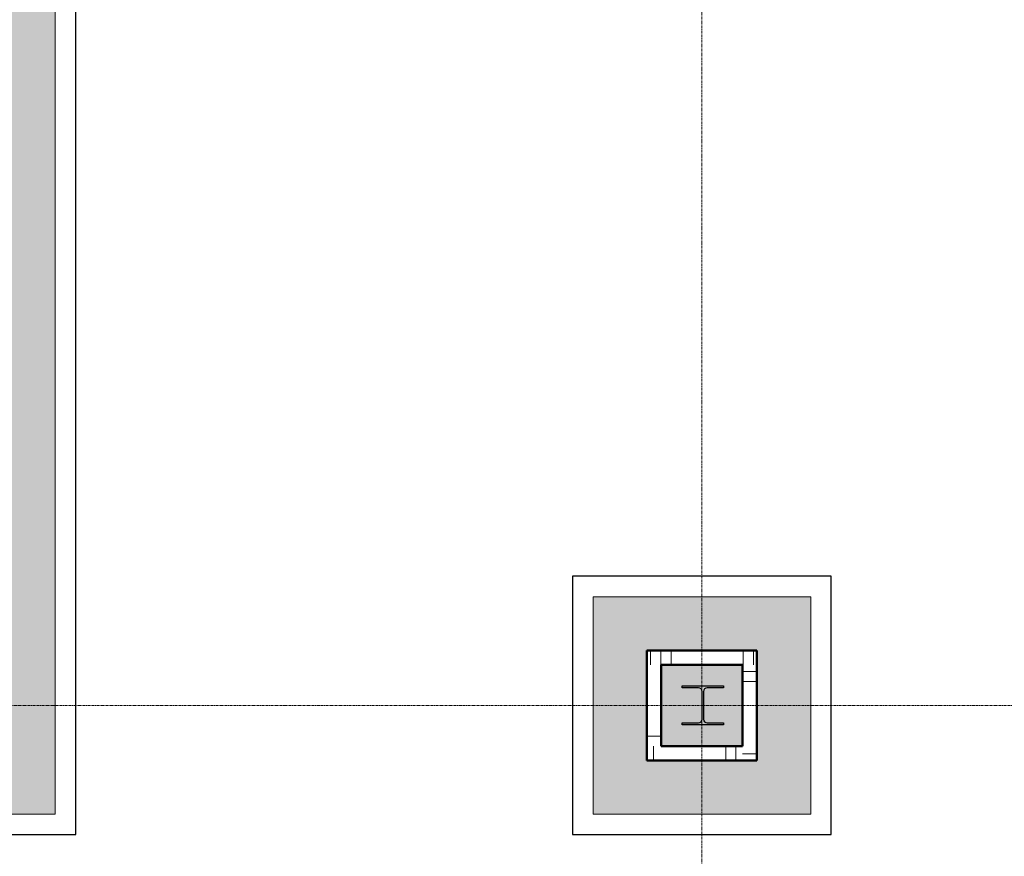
# Model space of a CAD drawing. Header units: millimetres. Extents: x 3625 to 90524, y -20577 to 42628.
# Tile 103 of 256: x 47929 to 52706, y 29596 to 33656. Entities that reach past the tile are written whole.
import ezdxf

# ---------------------------------------------------------------- set-up
doc = ezdxf.new("R2010")
doc.units = ezdxf.units.MM
doc.linetypes.add('stramien', pattern=[22.225, 12.7, -3.175, 3.175, -3.175])
for name, color, linetype, lineweight in [('A-CLNG-SUSP', 5, 'Continuous', 25), ('A-FLOR-PATT', 8, 'Continuous', 18), ('A-GENM', 6, 'Continuous', 18), ('A-WALL-PATT', 2, 'Continuous', 50), ('I-WALL', 2, 'Continuous', 25), ('S-COLS', 6, 'Continuous', 18), ('S-GRID', 1, 'Continuous', 18)]:
    doc.layers.add(name, color=color, linetype=linetype, lineweight=lineweight)

# ---------------------------------------------------------------- blocks, each defined once
blk = doc.blocks.new('10844_ABT model nieuw_export 08-11-2012_rvt-1-Plotview plafond vierde Verdieping - 1 op 100')
at = {"layer": 'A-FLOR-PATT'}
h = blk.add_hatch(color=254, dxfattribs=at)
h.paths.add_polyline_path([(31606.6, 19233.2), (31916.6, 19233.2), (31916.6, 19493.5), (28423.3, 19493.5), (28423.3, 19528.2), (28413.3, 19528.2), (28413.3, 19493.2), (28509.9, 19493.2), (28509.9, 19233.2), (30023.3, 19233.2), (30023.3, 19493.2), (30343.3, 19493.2), (30343.3, 19233.2), (31400.3, 19233.2)], flags=0)
h.paths.add_polyline_path([(27774.8, 19233.2), (28189.9, 19233.2), (28189.9, 19493.2), (28273.3, 19493.2), (28273.3, 19528.2), (28263.3, 19528.2), (28263.3, 21111.6), (27822.3, 21111.6), (27822.3, 19718.2), (19287.8, 19718.2), (19287.8, 19493.2), (19343.3, 19493.2), (19343.3, 19233.2), (20856.6, 19233.2), (20856.6, 19493.2), (21176.6, 19493.2), (21176.6, 19233.2), (22689.9, 19233.2), (22689.9, 19493.2), (23009.9, 19493.2), (23009.9, 19233.2), (24523.3, 19233.2), (24523.3, 19493.2), (24843.3, 19493.2), (24843.3, 19233.2), (26356.6, 19233.2), (26356.6, 19493.2), (26676.6, 19493.2), (26676.6, 19233.2), (27170.5, 19233.2)], flags=0)
h.paths.add_polyline_path([(30165.3, 19243.2), (30178, 19248.5), (30183.3, 19261.2), (30183.3, 19395.2), (30178, 19407.9), (30165.3, 19413.2), (30088.3, 19413.2), (30088.3, 19243.2)], flags=0)
h.paths.add_polyline_path([(30210.3, 19243.2), (30278.3, 19243.2), (30278.3, 19413.2), (30210.3, 19413.2), (30197.5, 19407.9), (30192.3, 19395.2), (30192.3, 19261.2), (30197.5, 19248.5)], flags=0)
h.paths.add_polyline_path([(28379, 19243.2), (28444.9, 19243.2), (28444.9, 19413.2), (28376.3, 19413.2), (28363.5, 19407.9), (28358.3, 19395.2), (28358.3, 19261.2), (28363.5, 19248.5), (28376.3, 19243.2)], flags=0)
h.paths.add_polyline_path([(28254.9, 19243.2), (28331.3, 19243.2), (28344, 19248.5), (28349.3, 19261.2), (28349.3, 19395.2), (28344, 19407.9), (28331.3, 19413.2), (28254.9, 19413.2), (28254.9, 19248.5)], flags=0)
h.paths.add_polyline_path([(26498.3, 19243.2), (26511, 19248.5), (26516.3, 19261.2), (26516.3, 19395.2), (26511, 19407.9), (26498.3, 19413.2), (26421.6, 19413.2), (26421.6, 19243.2)], flags=0)
h.paths.add_polyline_path([(26611.6, 19243.2), (26611.6, 19413.2), (26543.3, 19413.2), (26530.5, 19407.9), (26525.3, 19395.2), (26525.3, 19261.2), (26530.5, 19248.5), (26543.3, 19243.2), (26566.3, 19243.2)], flags=0)
h.paths.add_polyline_path([(24778.3, 19243.2), (24778.3, 19413.2), (24710.3, 19413.2), (24697.5, 19407.9), (24692.3, 19395.2), (24692.3, 19261.2), (24697.5, 19248.5), (24710.3, 19243.2), (24753.6, 19243.2)], flags=0)
h.paths.add_polyline_path([(24665.3, 19243.2), (24678, 19248.5), (24683.3, 19261.2), (24683.3, 19395.2), (24678, 19407.9), (24665.3, 19413.2), (24588.3, 19413.2), (24588.3, 19243.2)], flags=0)
h.paths.add_polyline_path([(22754.9, 19243.2), (22831.3, 19243.2), (22844, 19248.5), (22849.3, 19261.2), (22849.3, 19395.2), (22844, 19407.9), (22831.3, 19413.2), (22754.9, 19413.2), (22754.9, 19248.5)], flags=0)
h.paths.add_polyline_path([(22940.8, 19243.2), (22944.9, 19243.2), (22944.9, 19413.2), (22876.3, 19413.2), (22863.5, 19407.9), (22858.3, 19395.2), (22858.3, 19261.2), (22863.5, 19248.5), (22876.3, 19243.2)], flags=0)
h.paths.add_polyline_path([(21111.6, 19243.2), (21111.6, 19413.2), (21043.3, 19413.2), (21030.5, 19407.9), (21025.3, 19395.2), (21025.3, 19261.2), (21030.5, 19248.5), (21043.3, 19243.2)], flags=0)
h.paths.add_polyline_path([(20998.3, 19243.2), (21011, 19248.5), (21016.3, 19261.2), (21016.3, 19395.2), (21011, 19407.9), (20998.3, 19413.2), (20921.6, 19413.2), (20921.6, 19243.2)], flags=0)
h.paths.add_polyline_path([(28983.3, 21206.2), (30263.6, 21206.2), (30263.6, 21211.2), (28470.7, 21211.6), (28470.7, 23567.2), (30263.6, 23567.2), (30263.6, 23641.2), (28413.3, 23641.2), (28413.3, 21206.2), (28479.5, 21206.2)], flags=0)
h.paths.add_polyline_path([(31916.6, 21206.2), (31916.6, 23641.2), (31756.6, 23641.2), (31756.6, 21206.2)], flags=0)
h.paths.add_polyline_path([(31606.6, 23567.2), (31616.6, 23567.2), (31616.6, 23641.2), (31606.6, 23641.2)], flags=0)
h.paths.add_polyline_path([(28578.9, 23781.2), (30484.5, 23781.2), (30484.5, 23791.2), (28273.3, 23791.2), (28273.3, 23781.2), (28413.3, 23781.2)], flags=0)
h.paths.add_polyline_path([(31548.5, 23781.2), (31916.6, 23781.2), (31916.6, 23791.2), (31548.5, 23791.2), (31548.5, 23786.2)], flags=0)
h.paths.add_polyline_path([(26566.3, 24301.2), (27044.5, 24301.2), (27044.5, 25355.2), (26564.1, 25355.2), (26564.1, 25115.2), (26469.1, 25115.2), (26469.1, 25355.2), (25988.8, 25355.2), (25988.8, 24875.4), (26229.8, 24875.4), (26229.8, 24780.4), (25988.8, 24780.4), (25988.8, 24301.2)], flags=0)
h.paths.add_polyline_path([(21544.5, 24301.2), (21544.5, 25355.2), (20490.4, 25355.2), (20490.4, 24301.2), (21505.7, 24301.2)], flags=0)
h.paths.add_polyline_path([(31809.8, 24301.2), (32021.4, 24301.2), (32021.4, 24551.2), (31739.6, 24551.3), (31739.6, 25105.2), (32021.4, 25105.2), (32021.4, 25355.2), (31488.9, 25355.2), (31488.9, 24301.2)], flags=0)
h.paths.add_polyline_path([(26249.6, 24551.2), (26239.6, 24551.2), (26239.6, 25105.2), (26793.6, 25104.2), (26793.6, 24551.2), (26319.6, 24551.2)], flags=0)
h.paths.add_polyline_path([(21199.4, 24551.2), (20739.6, 24551.2), (20739.6, 25105.2), (21293.6, 25105.2), (21293.6, 24551.2), (21213.6, 24551.2)], flags=0)
h.paths.add_polyline_path([(26542, 24631.2), (26713.6, 24631.2), (26713.6, 25025.2), (26319.6, 25025.2), (26319.6, 24631.2), (26499.5, 24631.2)], flags=0)
h.paths.add_polyline_path([(21042, 24631.2), (21213.6, 24631.2), (21213.6, 25025.2), (20819.6, 25025.2), (20819.6, 24631.2), (20999.5, 24631.2)], flags=0)
h.paths.add_polyline_path([(26611.6, 24733.2), (26420.8, 24733.2), (26420.8, 24743.2), (26499.5, 24743.2), (26512.2, 24748.5), (26517.5, 24761.2), (26517.5, 24895.2), (26512.2, 24907.9), (26499.5, 24913.2), (26420.8, 24913.2), (26421.6, 24923.2), (26620.8, 24923.2), (26620.8, 24913.2), (26542, 24913.2), (26529.3, 24907.9), (26524, 24895.2), (26524, 24761.2), (26529.3, 24748.5), (26542, 24743.2), (26620.8, 24743.2), (26620.8, 24733.2)], flags=0)
h.paths.add_polyline_path([(21111.6, 24733.2), (20920.8, 24733.2), (20920.8, 24743.2), (20999.5, 24743.2), (21012.2, 24748.5), (21017.5, 24761.2), (21017.5, 24895.2), (21012.2, 24907.9), (20999.5, 24913.2), (20920.8, 24913.2), (20921.6, 24923.2), (21120.8, 24923.2), (21120.8, 24913.2), (21042, 24913.2), (21029.3, 24907.9), (21024, 24895.2), (21024, 24761.2), (21029.3, 24748.5), (21042, 24743.2), (21120.8, 24743.2), (21120.8, 24733.2)], flags=0)
h.paths.add_polyline_path([(31749.6, 29801.2), (32021.4, 29801.2), (32021.4, 30041.2), (31729.6, 30041.2), (31729.6, 30615.2), (31906.6, 30615.2), (31906.6, 32113.4), (31487.4, 32113.4), (31487.4, 29801.2), (31729.6, 29801.2)], flags=0)
h.paths.add_polyline_path([(20652.6, 29801.2), (22749.6, 29801.2), (22749.6, 30051.2), (22741.6, 30051.2), (22741.6, 30039.2), (21288.6, 30039.2), (21288.6, 30051.2), (20744.6, 30051.2), (20744.6, 30039.2), (19291.6, 30039.2), (19291.6, 30051.2), (19287.8, 30051.2), (19287.8, 29801.2), (20523.8, 29801.2)], flags=0)
h.paths.add_polyline_path([(23378, 29801.2), (23377.9, 35438.2), (28302.4, 35438.2), (28302.4, 35663.2), (28189.9, 35663.2), (28189.9, 35913.7), (26676.6, 35913.7), (26676.6, 35663.2), (26356.6, 35663.2), (26356.6, 35913.7), (24843.3, 35913.7), (24843.3, 35663.2), (24523.3, 35663.2), (24523.3, 35913.7), (22956.6, 35913.7), (22956.6, 30051.2), (22949.6, 30051.2), (22949.6, 29801.2), (22956.6, 29801.2)], flags=0)
h.paths.add_polyline_path([(25988.8, 29801.2), (27044.5, 29801.2), (27044.5, 30855.2), (25988.8, 30855.2), (25988.8, 30061.2)], flags=0)
h.paths.add_polyline_path([(26249.6, 30061.2), (26249.6, 30595.2), (26783.6, 30595.2), (26783.6, 30061.2), (26319.6, 30061.2)], flags=0)
h.paths.add_polyline_path([(19291.6, 30061.2), (19291.6, 30398.2), (19335.6, 30398.2), (19335.6, 31758.2), (19393.6, 31758.2), (19393.6, 31778.2), (19287.8, 31778.2), (19287.8, 30061.2)], flags=0)
h.paths.add_polyline_path([(22741.6, 30061.2), (22749.6, 30061.2), (22749.6, 35913.7), (22746.6, 35913.7), (22746.6, 31778.2), (22637.5, 31778.2), (22636.6, 31753.2), (22627.5, 31753.2), (22627.5, 35913.7), (22616.6, 35913.7), (22616.6, 30398.2), (22637.6, 30398.2), (22637.6, 31758.2), (22697.6, 31758.2), (22697.6, 30398.2), (22741.6, 30398.2), (22741.6, 30266.2)], flags=0)
h.paths.add_polyline_path([(21042, 30131.2), (21213.6, 30131.2), (21213.6, 30525.2), (20819.6, 30525.2), (20819.6, 30131.2), (20999.5, 30131.2)], flags=0)
h.paths.add_polyline_path([(26566.3, 30131.2), (26713.6, 30131.2), (26712.8, 30525.2), (26319.6, 30525.2), (26319.6, 30131.2), (26542, 30131.2)], flags=0)
h.paths.add_polyline_path([(26499.5, 30233.2), (26420.8, 30233.2), (26420.8, 30243.2), (26499.5, 30243.2), (26512.2, 30248.5), (26517.5, 30261.2), (26517.5, 30395.2), (26512.2, 30407.9), (26499.5, 30413.2), (26420.8, 30413.2), (26421.6, 30423.2), (26620.8, 30423.2), (26620.8, 30413.2), (26542, 30413.2), (26529.3, 30407.9), (26524, 30395.2), (26524, 30261.2), (26529.3, 30248.5), (26542, 30243.2), (26620.8, 30243.2), (26620.8, 30233.2), (26542, 30233.2)], flags=0)
h.paths.add_polyline_path([(21120.8, 30233.2), (20920.8, 30233.2), (20920.8, 30243.2), (20999.5, 30243.2), (21012.2, 30248.5), (21017.5, 30261.2), (21017.5, 30395.2), (21012.2, 30407.9), (20999.5, 30413.2), (20920.8, 30413.2), (20921.6, 30423.2), (21120.8, 30423.2), (21120.8, 30413.2), (21042, 30413.2), (21029.3, 30407.9), (21024, 30395.2), (21024, 30261.2), (21029.3, 30248.5), (21042, 30243.2), (21120.8, 30243.2)], flags=0)
h.paths.add_polyline_path([(20739.6, 30398.2), (20739.6, 30605.2), (21293.6, 30605.2), (21293.6, 30398.2), (21303.6, 30398.2), (21303.6, 30615.2), (20729.6, 30615.2), (20729.6, 30398.2)], flags=0)
h.paths.add_polyline_path([(19413.6, 30398.2), (19413.6, 35913.7), (19403.6, 35913.7), (19403.6, 31753.2), (19395.6, 31753.2), (19395.6, 30398.2)], flags=0)
h.paths.add_polyline_path([(19291.6, 31613.2), (19291.6, 31733.2), (19331.6, 31733.2), (19331.6, 31613.2)], flags=0)
h.paths.add_polyline_path([(22741.6, 31613.2), (22701.6, 31613.2), (22701.6, 31733.2), (22741.6, 31733.2)], flags=0)
h.paths.add_polyline_path([(31841.6, 32208.4), (31906.6, 32208.4), (31906.6, 35913.7), (30343.3, 35913.7), (30343.3, 35663.2), (30230.8, 35663.2), (30230.8, 35438.2), (31487.4, 35438.2), (31487.4, 32208.4), (31835.4, 32208.4)], flags=0)
h.paths.add_polyline_path([(30135.8, 35438.2), (30135.8, 35663.2), (30023.3, 35663.2), (30023.3, 35913.7), (28509.9, 35913.7), (28509.9, 35663.2), (28397.4, 35663.2), (28397.4, 35438.2), (28983.3, 35438.2)], flags=0)
h.paths.add_polyline_path([(30169.8, 35728.2), (30278.3, 35728.2), (30277.8, 35904.2), (30205.8, 35904.2), (30195.2, 35899.8), (30190.8, 35889.2), (30191.8, 35764.8), (30195.2, 35756.6), (30205.8, 35752.2), (30277.8, 35752.2), (30277.8, 35742.7), (30097.8, 35742.7), (30097.8, 35752.2), (30169.8, 35752.2), (30180.4, 35756.6), (30184.8, 35767.2), (30184.8, 35889.2), (30180.4, 35899.8), (30169.8, 35904.2), (30097.8, 35904.2), (30097.8, 35913.7), (30088.3, 35913.7), (30088.3, 35728.2), (30145.8, 35728.2)], flags=0)
h.paths.add_polyline_path([(28254.9, 35728.2), (28444.9, 35728.2), (28443.8, 35904.2), (28371.8, 35904.2), (28361.2, 35899.8), (28356.8, 35889.2), (28356.8, 35767.2), (28361.2, 35756.6), (28371.8, 35752.2), (28443.8, 35752.2), (28443.8, 35742.7), (28263.8, 35742.7), (28263.8, 35752.2), (28335.8, 35752.2), (28346.4, 35756.6), (28350.8, 35767.2), (28350.8, 35889.2), (28346.4, 35899.8), (28335.8, 35904.2), (28263.8, 35904.2), (28263.8, 35913.7), (28254.9, 35913.7), (28254.9, 35742.7)], flags=0)
h.paths.add_polyline_path([(26421.6, 35728.2), (26611.6, 35728.2), (26610.8, 35904.2), (26538.8, 35904.2), (26528.2, 35899.8), (26523.8, 35889.2), (26523.8, 35767.2), (26528.2, 35756.6), (26538.8, 35752.2), (26610.8, 35752.2), (26610.8, 35742.7), (26430.8, 35742.7), (26430.8, 35752.2), (26502.8, 35752.2), (26513.4, 35756.6), (26517.8, 35767.2), (26517.8, 35889.2), (26513.4, 35899.8), (26502.8, 35904.2), (26430.8, 35904.2), (26430.8, 35913.7), (26421.6, 35913.7), (26421.6, 35742.7)], flags=0)
h.paths.add_polyline_path([(24705.8, 35728.2), (24778.3, 35728.2), (24777.8, 35904.2), (24705.8, 35904.2), (24695.2, 35899.8), (24690.8, 35889.2), (24690.8, 35767.2), (24695.2, 35756.6), (24705.8, 35752.2), (24777.8, 35752.2), (24777.8, 35742.7), (24597.8, 35742.7), (24597.8, 35752.2), (24669.8, 35752.2), (24680.4, 35756.6), (24684.8, 35767.2), (24684.8, 35889.2), (24680.4, 35899.8), (24669.8, 35904.2), (24597.8, 35904.2), (24597.8, 35913.7), (24588.3, 35913.7), (24588.3, 35728.2), (24669.8, 35728.2)], flags=0)
at = {"layer": 'S-COLS', "lineweight": 5}
blk.add_hatch(color=256, dxfattribs=at).paths.add_polyline_path([(26420.8, 30233.2), (26620.8, 30233.2), (26620.8, 30243.2), (26542, 30243.2), (26529.3, 30248.5), (26524, 30261.2), (26524, 30395.2), (26529.3, 30407.9), (26542, 30413.2), (26620.8, 30413.2), (26620.8, 30423.2), (26420.8, 30423.2), (26420.8, 30413.2), (26499.5, 30413.2), (26512.2, 30407.9), (26517.5, 30395.2), (26517.5, 30261.2), (26512.2, 30248.5), (26499.5, 30243.2), (26420.8, 30243.2)], flags=0)
at = {"layer": 'S-COLS', "color": 250, "lineweight": 25}
for p, q in [((26420.8, 30413.2), (26420.8, 30423.2)), ((26420.8, 30423.2), (26620.8, 30423.2)), ((26499.5, 30413.2), (26420.8, 30413.2)), ((26517.5, 30261.2), (26517.5, 30395.2)), ((26524, 30395.2), (26524, 30261.2)), ((26620.8, 30413.2), (26542, 30413.2)), ((26620.8, 30423.2), (26620.8, 30413.2)), ((26420.8, 30233.2), (26420.8, 30243.2)), ((26420.8, 30243.2), (26499.5, 30243.2)), ((26542, 30243.2), (26620.8, 30243.2)), ((26620.8, 30243.2), (26620.8, 30233.2)), ((26620.8, 30233.2), (26420.8, 30233.2))]:
    blk.add_line(p, q, dxfattribs=at)
for centre, start, end in [((26499.5, 30395.2), 0, 90), ((26542, 30395.2), 90, 180), ((26499.5, 30261.2), 270, 0), ((26542, 30261.2), 180, 270)]:
    blk.add_arc(centre, 18, start, end, dxfattribs=at)

msp = doc.modelspace()

# ---------------------------------------------------------------- hatches: boundary and pattern name
at = {"layer": 'A-WALL-PATT', "lineweight": 18}
h = msp.add_hatch(dxfattribs=at)
h.set_pattern_fill('FP_65', color=256, angle=-90, style=0, pattern_type=2)
h.set_pattern_definition([(270, (51439.07, 30595.2), (-500, -3e-14), []), (270, (51489.07, 30595.2), (-500, -3e-14), []), (270, (51539.07, 30595.2), (-500, -3e-14), []), (270, (51589.07, 30595.2), (-500, -3e-14), [])])
h.paths.add_polyline_path([(51506.1, 30525.2), (51506.1, 30595.2), (50972.1, 30595.2), (50972.1, 30525.2), (51436.1, 30525.2)], flags=0)
h = msp.add_hatch(dxfattribs=at)
h.set_pattern_fill('FP_68', color=256, angle=90, style=0, pattern_type=2)
h.set_pattern_definition([(0, (50972.07, 30528.2), (0, -500), []), (0, (50972.07, 30578.2), (0, -500), []), (0, (50972.07, 30628.2), (0, -500), []), (0, (50972.07, 30678.2), (0, -500), [])])
h.paths.add_polyline_path([(51042.1, 30131.2), (51042.1, 30525.2), (50972.1, 30525.2), (50972.1, 30131.2)], flags=0)
h = msp.add_hatch(dxfattribs=at)
h.set_pattern_fill('FP_66', color=256, angle=90, style=0, pattern_type=2)
h.set_pattern_definition([(180, (51506.07, 30093.2), (6e-14, 500), []), (180, (51506.07, 30043.2), (6e-14, 500), []), (180, (51506.07, 29993.2), (6e-14, 500), []), (180, (51506.07, 29943.2), (6e-14, 500), [])])
h.paths.add_polyline_path([(51436.1, 30061.2), (51506.1, 30061.2), (51506.1, 30525.2), (51436.1, 30525.2), (51436.1, 30131.2)], flags=0)
h = msp.add_hatch(dxfattribs=at)
h.set_pattern_fill('FP_67', color=256, angle=-90, style=0, pattern_type=2)
h.set_pattern_definition([(90, (51004.07, 30061.2), (500, -3e-14), []), (90, (50954.07, 30061.2), (500, -3e-14), []), (90, (50904.07, 30061.2), (500, -3e-14), []), (90, (50854.07, 30061.2), (500, -3e-14), [])])
h.paths.add_polyline_path([(51288.8, 30061.2), (51436.1, 30061.2), (51436.1, 30131.2), (50972.1, 30131.2), (50972.1, 30061.2)], flags=0)

# ---------------------------------------------------------------- linework, layer by layer
at = {"layer": 'A-CLNG-SUSP'}
for p, q in [((48200.5, 29701.2), (48200.5, 35338.2)), ((51866.9, 30955.2), (50611.3, 30955.2)), ((50611.3, 30955.2), (50611.3, 29701.2)), ((51866.9, 29701.2), (51866.9, 30955.2)), ((47672.1, 29701.2), (48200.5, 29701.2)), ((50611.3, 29701.2), (51866.9, 29701.2))]:
    msp.add_line(p, q, dxfattribs=at)
at = {"layer": 'A-GENM'}
for p, q in [((48100.5, 29801.2), (48100.5, 35367.7)), ((48200.5, 35338.2), (48200.5, 29801.2)), ((50611.3, 30855.2), (50611.3, 30955.2)), ((50611.3, 30955.2), (51866.9, 30955.2)), ((51866.9, 30955.2), (51866.9, 30855.2)), ((50611.3, 29801.2), (50611.3, 30855.2)), ((50711.3, 30855.2), (50711.3, 29801.2)), ((51766.9, 30855.2), (50711.3, 30855.2)), ((51766.9, 29801.2), (51766.9, 30855.2)), ((51866.9, 30855.2), (51866.9, 29801.2)), ((47672.1, 29801.2), (48100.5, 29801.2)), ((48200.5, 29801.2), (48200.5, 29701.2)), ((50611.3, 29701.2), (50611.3, 29801.2)), ((50711.3, 29801.2), (51766.9, 29801.2)), ((51866.9, 29801.2), (51866.9, 29701.2)), ((48200.5, 29701.2), (47672.1, 29701.2)), ((51866.9, 29701.2), (50611.3, 29701.2))]:
    msp.add_line(p, q, dxfattribs=at)
at = {"layer": 'I-WALL', "lineweight": 50}
for p, q in [((50972.1, 30595.2), (51506.1, 30595.2)), ((50972.1, 30061.2), (50972.1, 30595.2)), ((51506.1, 30595.2), (51506.1, 30061.2)), ((51436.1, 30525.2), (51042.1, 30525.2)), ((51042.1, 30525.2), (51042.1, 30131.2)), ((51436.1, 30131.2), (51436.1, 30525.2)), ((51042.1, 30131.2), (51436.1, 30131.2)), ((51506.1, 30061.2), (50972.1, 30061.2))]:
    msp.add_line(p, q, dxfattribs=at)
at = {"layer": 'S-GRID', "linetype": 'stramien'}
for p, q in [((51239.1, 41627.6), (51239.1, -3246.7)), ((23498.5, 30328.2), (89501.6, 30328.2))]:
    msp.add_line(p, q, dxfattribs=at)

# ---------------------------------------------------------------- block references
at = {"color": 250, "lineweight": 5}
msp.add_blockref('10844_ABT model nieuw_export 08-11-2012_rvt-1-Plotview plafond vierde Verdieping - 1 op 100', (24722.5, 0), dxfattribs=at)

doc.saveas('drawing.dxf')
